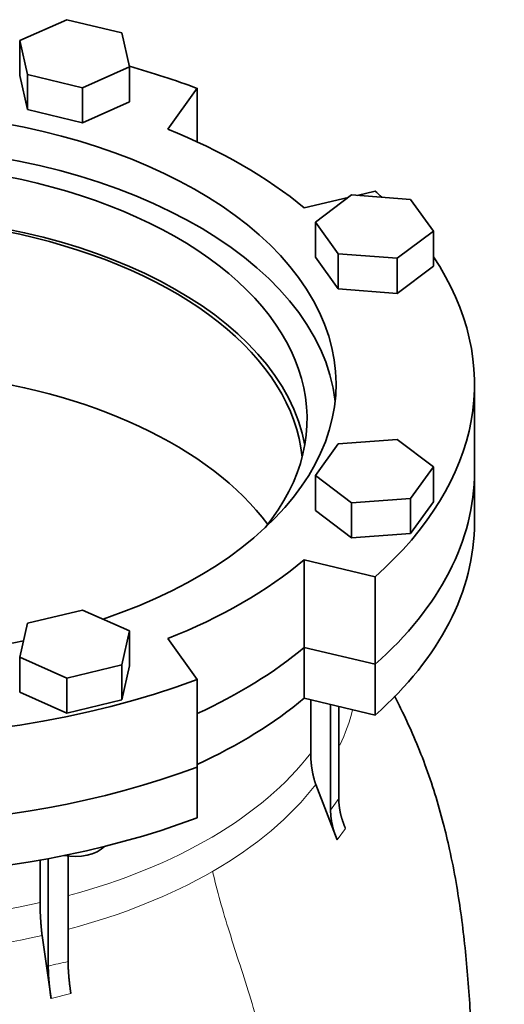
# Model space of a CAD drawing. Header units: millimetres. Extents: x 436 to 1321, y -1379 to 1435.
# Tile 10 of 27: x 1208 to 1321, y -537 to -308. Entities that reach past the tile are written whole.
import ezdxf

# ---------------------------------------------------------------- set-up
doc = ezdxf.new("R2010")
doc.units = ezdxf.units.MM
doc.layers.add('VSI344-454_FLANG', color=7, linetype='Continuous')
doc.layers.add('VSI344-454_TESTA', color=7, linetype='Continuous')

# ---------------------------------------------------------------- blocks, each defined once
blk = doc.blocks.new('SE4')
at = {"layer": 'VSI344-454_FLANG', "color": 7, "linetype": 'Continuous', "lineweight": 35}
for p, q in [((1219.05, -307.82), (1208.06, -312.69)), ((1231.85, -310.88), (1219.05, -307.82)), ((1233.66, -318.81), (1231.85, -310.88)), ((1208.06, -312.69), (1208.06, -320.86)), ((1208.06, -312.69), (1209.87, -320.62)), ((1222.67, -323.68), (1233.66, -318.81)), ((1233.66, -318.81), (1233.66, -326.98)), ((1208.06, -320.86), (1209.87, -328.79)), ((1209.87, -320.62), (1209.87, -328.79)), ((1209.87, -320.62), (1222.67, -323.68)), ((1222.67, -323.68), (1222.67, -331.85)), ((1242.53, -333.34), (1249.36, -323.82)), ((1249.36, -323.82), (1249.36, -336.27)), ((1222.67, -331.85), (1233.66, -326.98)), ((1209.87, -328.79), (1222.67, -331.85)), ((1285.37, -348.67), (1276.94, -355.02)), ((1299.11, -349.71), (1285.37, -348.67)), ((1290.84, -347.77), (1286.67, -348.77)), ((1284.58, -349.27), (1274.35, -351.71)), ((1304.41, -357.1), (1299.11, -349.71)), ((1276.94, -355.02), (1276.94, -363.18)), ((1276.94, -355.02), (1282.24, -362.41)), ((1295.98, -363.45), (1304.41, -357.1)), ((1304.41, -357.1), (1304.41, -365.27)), ((1282.24, -362.41), (1282.24, -370.57)), ((1282.24, -362.41), (1295.98, -363.45)), ((1276.94, -363.18), (1282.24, -370.57)), ((1295.98, -363.45), (1295.98, -371.62)), ((1295.98, -371.62), (1304.41, -365.27)), ((1282.24, -370.57), (1295.98, -371.62)), ((1314, -413.14), (1314, -392.73)), ((1295.98, -405.67), (1282.24, -406.72)), ((1304.41, -412.02), (1295.98, -405.67)), ((1282.24, -406.72), (1276.94, -414.11)), ((1299.11, -419.41), (1304.41, -412.02)), ((1304.41, -412.02), (1304.41, -420.18)), ((1276.94, -414.11), (1276.94, -422.27)), ((1276.94, -414.11), (1285.37, -420.45)), ((1285.37, -420.45), (1299.11, -419.41)), ((1299.11, -419.41), (1299.11, -427.57)), ((1276.94, -422.27), (1285.37, -428.62)), ((1285.37, -420.45), (1285.37, -428.62)), ((1299.11, -427.57), (1304.41, -420.18)), ((1285.37, -428.62), (1299.11, -427.57)), ((1274.35, -433.74), (1290.84, -437.68)), ((1274.35, -454.15), (1274.35, -433.74)), ((1290.84, -437.68), (1290.84, -458.09)), ((1222.67, -445.44), (1209.87, -448.5)), ((1233.66, -450.31), (1222.67, -445.44)), ((1209.87, -448.5), (1208.06, -456.43)), ((1231.85, -458.24), (1233.66, -450.31)), ((1233.66, -450.31), (1233.66, -458.47)), ((1249.36, -461.63), (1242.53, -452.11)), ((1274.35, -454.15), (1290.84, -458.09)), ((1208.06, -456.43), (1208.06, -464.6)), ((1208.06, -456.43), (1219.05, -461.3)), ((1219.05, -461.3), (1231.85, -458.24)), ((1231.85, -458.24), (1231.85, -466.41)), ((1231.85, -466.41), (1233.66, -458.47)), ((1219.05, -461.3), (1219.05, -469.47)), ((1249.36, -461.63), (1249.36, -482.04)), ((1208.06, -464.6), (1219.05, -469.47)), ((1219.05, -469.47), (1231.85, -466.41))]:
    blk.add_line(p, q, dxfattribs=at)
for centre, major_axis, start_param, end_param in [((1171.5, -392.73), (142.5, 0), 0.992709, 1.119576), ((1171.5, -392.73), (-110.25, 0), 2.103318, 6.283185), ((1171.5, -392.73), (125, 0), 0.604412, 0.966385), ((1171.5, -400.89), (110.25, 0), 0.064181, 3.077412), ((1171.5, -400.89), (-103.5, 0), 2.703137, 6.283185), ((1171.5, -392.73), (-142.5, 0), 3.699007, 3.71968), ((1171.5, -413.14), (103.5, 0), 0.102659, 3.038933), ((1171.5, -392.73), (142.5, 0), 2.772791, 5.290477), ((1171.5, -392.73), (-142.5, 0), 2.563505, 3.510394), ((1171.5, -413.14), (142.5, 0), 3.141593, 5.290477), ((1171.5, -413.14), (-142.5, 0), 2.563505, 3.141593), ((1171.5, -392.73), (125, 0), 5.316801, 5.678774), ((1171.5, -392.73), (-110.25, 0), 1.224323, 1.91727), ((1171.5, -413.14), (125, 0), 5.384862, 5.678774)]:
    blk.add_ellipse(centre, major_axis=major_axis, ratio=0.57735, start_param=start_param, end_param=end_param, dxfattribs=at)
at = {"layer": 'VSI344-454_TESTA', "color": 7, "linetype": 'Continuous', "lineweight": 35}
for p, q in [((1314, -424.98), (1314, -413.14)), ((1290.84, -458.09), (1274.35, -454.15)), ((1274.35, -454.15), (1274.35, -465.99)), ((1290.84, -458.09), (1290.84, -469.93)), ((1290.84, -469.93), (1274.35, -465.99)), ((1275.84, -466.34), (1275.84, -478.79)), ((1280.48, -467.46), (1280.48, -492.08)), ((1282.39, -467.91), (1282.39, -489.41)), ((1249.36, -493.88), (1249.36, -482.04)), ((1282.04, -499.04), (1277, -486.1)), ((1212.8, -503.72), (1212.8, -513.62)), ((1214.72, -503.34), (1214.72, -528.48)), ((1219.34, -502.72), (1219.34, -527.38)), ((1215.37, -535.97), (1213.28, -521.33))]:
    blk.add_line(p, q, dxfattribs=at)
at = {"layer": 'VSI344-454_TESTA', "color": 4, "linetype": 'Continuous', "lineweight": 9}
for p, q in [((1280.48, -492.08), (1282.39, -489.41)), ((1282.04, -499.04), (1283.96, -496.37)), ((1215.37, -535.97), (1219.99, -534.86))]:
    blk.add_line(p, q, dxfattribs=at)
at = {"layer": 'VSI344-454_TESTA', "color": 7, "linetype": 'Continuous', "lineweight": 35}
for centre, major_axis, start_param, end_param in [((1171.5, -413.14), (-102.5, 0), 3.197731, 5.497787), ((1171.5, -448.66), (-102.5, 0), 3.543769, 5.497787), ((1171.5, -413.14), (142.5, 0), 3.141593, 5.290477), ((1171.5, -413.14), (-142.5, 0), 2.563505, 3.141593), ((1171.5, -424.98), (142.5, 0), 3.141593, 5.290477), ((1171.5, -424.98), (-142.5, 0), 2.563505, 3.141593), ((1171.5, -413.14), (125, 0), 5.384862, 5.678774), ((1171.5, -424.98), (125, 0), 5.384862, 5.678774), ((1220.86, -498.28), (-8, 0), 1.255839, 2.627445)]:
    blk.add_ellipse(centre, major_axis=major_axis, ratio=0.57735, start_param=start_param, end_param=end_param, dxfattribs=at)
at = {"layer": 'VSI344-454_TESTA', "color": 4, "linetype": 'Continuous', "lineweight": 9}
for centre, major_axis, start_param, end_param in [((1171.5, -459.31), (-115.26, 0), 2.8734, 3.000264), ((1171.5, -452.28), (114, 0), 5.145923, 5.868555), ((1171.5, -459.31), (115.26, 0), 5.497787, 5.868795), ((1171.5, -459.31), (115.26, 0), 5.140933, 5.497787), ((1171.5, -452.28), (114, 0), 4.341621, 5.083156), ((1171.5, -459.31), (-115.26, 0), 1.199788, 1.941804)]:
    blk.add_ellipse(centre, major_axis=major_axis, ratio=0.57735, start_param=start_param, end_param=end_param, dxfattribs=at)
at = {"layer": 'VSI344-454_TESTA', "color": 7, "linetype": 'Continuous', "lineweight": 35}
for points, degree, knots in [([(1313.84, -570.73), (1313.84, -569.79), (1313.84, -567.72), (1313.79, -564.3), (1313.72, -560.91), (1313.64, -556.73), (1313.52, -551.49), (1313.3, -544.95), (1312.95, -537.98), (1312.44, -530.71), (1311.75, -523.33), (1310.86, -516.12), (1309.72, -508.76), (1308.35, -501.77), (1306.71, -494.86), (1304.83, -488.23), (1302.55, -481.52), (1300, -475.18), (1297.56, -469.85), (1295.99, -466.7), (1295.35, -465.45)], 3, [0, 0, 0, 0, 0.0171147, 0.0446827, 0.0706784, 0.0973163, 0.1417862, 0.1869358, 0.2366077, 0.2889616, 0.3390296, 0.3876189, 0.4345971, 0.4858509, 0.5265937, 0.5720835, 0.6181589, 0.6628994, 0.7035656, 0.730842, 0.730842, 0.730842, 0.730842]), ([(1275.84, -478.79), (1275.84, -480.58), (1276.13, -482.41), (1276.42, -484.25), (1277, -486.1)], 2, [0, 0, 0, 0.5, 0.5, 1, 1, 1]), ([(1282.39, -489.41), (1282.39, -491.11), (1282.79, -492.87), (1283.19, -494.63), (1283.96, -496.37)], 2, [0, 0, 0, 0.5, 0.5, 1, 1, 1]), ([(1282.04, -499.04), (1281.27, -497.3), (1280.88, -495.54), (1280.48, -493.78), (1280.48, -492.08)], 2, [0, 0, 0, 0.5, 0.5, 1, 1, 1]), ([(1212.8, -513.62), (1212.8, -515.41), (1212.92, -517.34), (1213.04, -519.28), (1213.28, -521.33)], 2, [0, 0, 0, 0.5, 0.5, 1, 1, 1]), ([(1219.34, -527.38), (1219.34, -529.08), (1219.51, -530.96), (1219.67, -532.86), (1219.99, -534.86)], 2, [0, 0, 0, 0.499868, 0.499868, 1, 1, 1]), ([(1215.37, -535.97), (1215.05, -533.96), (1214.89, -532.07), (1214.72, -530.18), (1214.72, -528.48)], 2, [0, 0, 0, 0.500133, 0.500133, 1, 1, 1])]:
    blk.add_open_spline(points, degree=degree, knots=knots, dxfattribs=at)
at = {"layer": 'VSI344-454_TESTA', "color": 4, "linetype": 'Continuous', "lineweight": 9}
for points, knots in [([(1253, -506.36), (1254.03, -510.93), (1256.83, -520.59), (1261.96, -535.93), (1266.34, -551.81), (1268.99, -566.83), (1270.55, -580.92), (1271.44, -594.47), (1271.91, -607.71), (1272.06, -619.04), (1272.16, -626.07), (1272.16, -628.81)], [0, 0, 0, 0, 0.117079, 0.240569, 0.360617, 0.476421, 0.590288, 0.703407, 0.816259, 0.929029, 1, 1, 1, 1]), ([(1214.72, -528.48), (1214.72, -528.48), (1214.72, -528.48), (1214.72, -528.48), (1215.5, -528.27), (1217.05, -527.87), (1218.58, -527.53), (1219.34, -527.38), (1219.34, -527.38), (1219.34, -527.38), (1219.34, -527.38)], [0, 0, 0, 0, 0.000018, 0.000018, 0.000018, 0.5, 0.999982, 0.999982, 0.999982, 1, 1, 1, 1])]:
    blk.add_open_spline(points, degree=3, knots=knots, dxfattribs=at)

msp = doc.modelspace()

# ---------------------------------------------------------------- block references
msp.add_blockref('SE4', (0, 0))

doc.saveas('drawing.dxf')
